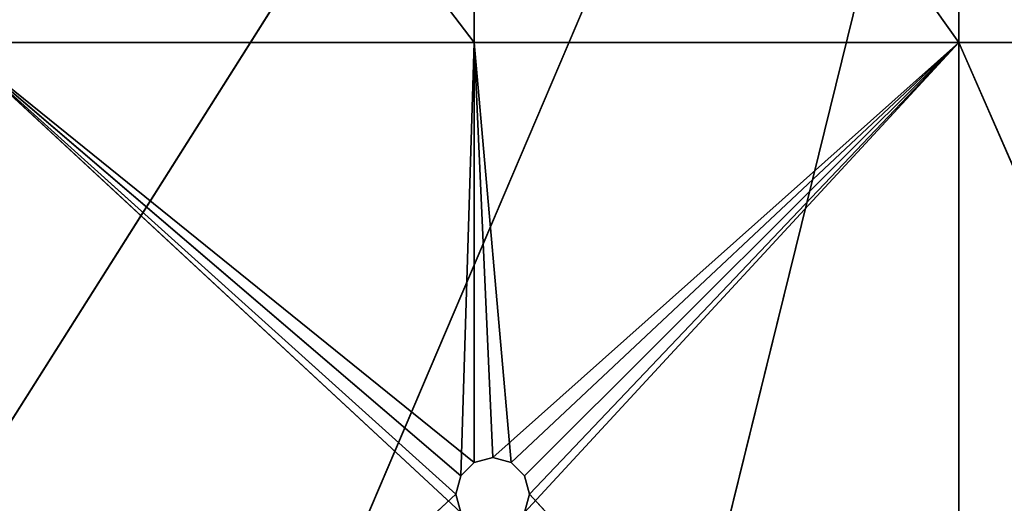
# Model space of a CAD drawing. Extents: x 0.2 to 45.2, y -45.2 to 0.
# Tile 26 of 106: x 18.6 to 22, y -29.6 to -27.9. Entities that reach past the tile are written whole.
import ezdxf

# ---------------------------------------------------------------- set-up
doc = ezdxf.new("R2010")
doc.units = 0
doc.header["$LTSCALE"] = 2.54
doc.layers.get('0').update_dxf_attribs({"color": 13, "linetype": 'CONTINUOUS'})

# ---------------------------------------------------------------- blocks, each defined once
blk = doc.blocks.new('CIRCOLO-LED-10813-10863_ST')
at = {"color": 0}
for p, q in [((20.1368, 101.0002, 29.5839), (18.4104, 101.0002, 27.9829)), ((20.12, 101.0002, 29.5214), (18.4104, 101.0002, 27.9829)), ((20.1368, 101.0002, 29.5839), (18.4104, 101.0002, 27.9829)), ((20.12, 101.0002, 29.5214), (18.4104, 101.0002, 27.9829)), ((20.1368, 101.0002, 29.4589), (18.4104, 101.0002, 27.9829)), ((20.1368, 101.0002, 29.4589), (18.4104, 101.0002, 27.9829)), ((20.1825, 101.0002, 27.9829), (18.4104, 101.0002, 27.9829)), ((20.1825, 101.0002, 27.9829), (18.4104, 101.0002, 27.9829)), ((20.1825, 101.0002, 27.9829), (18.4104, 101.0002, 25.6619)), ((20.1825, 101.0002, 27.9829), (18.4104, 101.0002, 25.6619)), ((20.1368, 101.0002, 29.5839), (20.12, 101.0002, 29.5214)), ((20.12, 101.0002, 29.5214), (20.1368, 101.0002, 29.4589)), ((20.1368, 100.9202, 29.5839), (20.12, 101.0002, 29.5214)), ((20.1368, 101.0002, 29.5839), (20.12, 101.0002, 29.5214)), ((20.1368, 100.9202, 29.5839), (20.12, 101.0002, 29.5214)), ((20.12, 100.9202, 29.5214), (20.12, 101.0002, 29.5214)), ((20.12, 100.9202, 29.5214), (20.12, 101.0002, 29.5214)), ((20.12, 100.9202, 29.5214), (20.1368, 101.0002, 29.4589)), ((20.12, 101.0002, 29.5214), (20.1368, 101.0002, 29.4589)), ((20.12, 100.9202, 29.5214), (20.1368, 101.0002, 29.4589)), ((20.1368, 101.0002, 29.4589), (20.1825, 101.0002, 27.9829)), ((20.1368, 101.0002, 29.4589), (20.1825, 101.0002, 27.9829)), ((20.1368, 101.0002, 29.4589), (20.1825, 101.0002, 29.4131)), ((20.1368, 100.9202, 29.4589), (20.1368, 101.0002, 29.4589)), ((20.1368, 100.9202, 29.4589), (20.1368, 101.0002, 29.4589)), ((20.1368, 100.9202, 29.4589), (20.1825, 101.0002, 29.4131)), ((20.1368, 101.0002, 29.4589), (20.1825, 101.0002, 29.4131)), ((20.1368, 100.9202, 29.4589), (20.1825, 101.0002, 29.4131)), ((21.8325, 101.0002, 27.9829), (20.1825, 101.0002, 27.9829)), ((20.1825, 101.0002, 27.9829), (20.245, 101.0002, 29.3964)), ((20.1825, 101.0002, 29.4131), (20.1825, 101.0002, 27.9829)), ((20.1825, 101.0002, 29.4131), (20.1825, 101.0002, 27.9829)), ((20.1825, 101.0002, 29.4131), (20.245, 101.0002, 29.3964)), ((20.1825, 101.0002, 27.9829), (20.245, 101.0002, 29.3964)), ((20.1825, 101.0002, 27.9829), (20.1825, 101.0002, 25.6619)), ((20.1825, 101.0002, 27.9829), (20.1825, 101.0002, 25.6619)), ((21.8325, 101.0002, 27.9829), (20.1825, 101.0002, 27.9829)), ((21.8325, 101.0002, 27.9829), (20.1825, 101.0002, 25.6619)), ((21.8325, 101.0002, 27.9829), (20.1825, 101.0002, 25.6619)), ((20.1825, 100.9202, 29.4131), (20.1825, 101.0002, 29.4131)), ((20.1825, 100.9202, 29.4131), (20.1825, 101.0002, 29.4131)), ((20.1825, 100.9202, 29.4131), (20.245, 101.0002, 29.3964)), ((20.1825, 101.0002, 29.4131), (20.245, 101.0002, 29.3964)), ((20.1825, 100.9202, 29.4131), (20.245, 101.0002, 29.3964)), ((20.245, 101.0002, 29.3964), (21.8325, 101.0002, 27.9829)), ((20.245, 101.0002, 29.3964), (20.3075, 101.0002, 29.4131)), ((20.245, 101.0002, 29.3964), (21.8325, 101.0002, 27.9829)), ((20.245, 101.0002, 29.3964), (20.245, 100.9202, 29.3964)), ((20.245, 100.9202, 29.3964), (20.3075, 101.0002, 29.4131)), ((20.245, 101.0002, 29.3964), (20.3075, 101.0002, 29.4131)), ((20.245, 100.9202, 29.3964), (20.3075, 101.0002, 29.4131)), ((20.245, 101.0002, 29.3964), (20.245, 100.9202, 29.3964)), ((20.3075, 101.0002, 29.4131), (21.8325, 101.0002, 27.9829)), ((20.3075, 101.0002, 29.4131), (21.8325, 101.0002, 27.9829)), ((20.3075, 101.0002, 29.4131), (20.3533, 101.0002, 29.4589)), ((20.3075, 100.9202, 29.4131), (20.3075, 101.0002, 29.4131)), ((20.3075, 100.9202, 29.4131), (20.3075, 101.0002, 29.4131)), ((20.3075, 100.9202, 29.4131), (20.3533, 101.0002, 29.4589)), ((20.3075, 101.0002, 29.4131), (20.3533, 101.0002, 29.4589)), ((20.3075, 100.9202, 29.4131), (20.3533, 101.0002, 29.4589)), ((20.37, 101.0002, 29.5214), (20.3533, 101.0002, 29.5839)), ((20.3533, 101.0002, 29.4589), (21.8325, 101.0002, 27.9829)), ((20.3533, 101.0002, 29.4589), (21.8325, 101.0002, 27.9829)), ((20.3533, 101.0002, 29.4589), (20.37, 101.0002, 29.5214)), ((20.3533, 100.9202, 29.4589), (20.3533, 101.0002, 29.4589)), ((20.3533, 100.9202, 29.4589), (20.3533, 101.0002, 29.4589)), ((20.3533, 100.9202, 29.4589), (20.37, 101.0002, 29.5214)), ((20.3533, 101.0002, 29.4589), (20.37, 101.0002, 29.5214)), ((20.3533, 100.9202, 29.4589), (20.37, 101.0002, 29.5214)), ((20.37, 100.9202, 29.5214), (20.3533, 101.0002, 29.5839)), ((20.37, 101.0002, 29.5214), (20.3533, 101.0002, 29.5839)), ((20.37, 100.9202, 29.5214), (20.3533, 101.0002, 29.5839)), ((21.8325, 101.0002, 31.1057), (20.37, 101.0002, 29.5214)), ((20.37, 101.0002, 29.5214), (21.8325, 101.0002, 27.9829)), ((21.8325, 101.0002, 31.1057), (20.37, 101.0002, 29.5214)), ((20.37, 101.0002, 29.5214), (21.8325, 101.0002, 27.9829)), ((20.37, 100.9202, 29.5214), (20.37, 101.0002, 29.5214)), ((20.37, 100.9202, 29.5214), (20.37, 101.0002, 29.5214)), ((21.8325, 101.0002, 27.9829), (21.8325, 101.0002, 25.6619)), ((21.8325, 101.0002, 27.9829), (21.8325, 101.0002, 25.6619)), ((21.8325, 101.0002, 27.9829), (23.1961, 101.0002, 27.9829)), ((21.8325, 101.0002, 31.1057), (21.8325, 101.0002, 27.9829)), ((21.8325, 101.0002, 31.1057), (21.8325, 101.0002, 27.9829)), ((23.1961, 101.0002, 31.1057), (21.8325, 101.0002, 27.9829)), ((23.1961, 101.0002, 31.1057), (21.8325, 101.0002, 27.9829)), ((21.8325, 101.0002, 27.9829), (23.1961, 101.0002, 27.9829)), ((18.4104, 100.9202, 31.1057), (20.12, 100.9202, 29.5214)), ((18.4104, 100.9202, 31.1057), (20.12, 100.9202, 29.5214)), ((18.4104, 100.9202, 27.9829), (20.12, 100.9202, 29.5214)), ((18.4104, 100.9202, 27.9829), (20.12, 100.9202, 29.5214)), ((18.4104, 100.9202, 27.9829), (20.1368, 100.9202, 29.4589)), ((18.4104, 100.9202, 25.6619), (20.1825, 100.9202, 27.9829)), ((20.1825, 100.9202, 27.9829), (18.4104, 100.9202, 27.9829)), ((20.1825, 100.9202, 27.9829), (18.4104, 100.9202, 27.9829)), ((20.1825, 100.9202, 29.4131), (18.4104, 100.9202, 27.9829)), ((20.1825, 100.9202, 29.4131), (18.4104, 100.9202, 27.9829)), ((18.4104, 100.9202, 27.9829), (20.1368, 100.9202, 29.4589)), ((18.4104, 100.9202, 25.6619), (20.1825, 100.9202, 27.9829)), ((20.12, 100.9202, 29.5214), (20.1368, 100.9202, 29.5839)), ((20.1368, 100.9202, 29.4589), (20.12, 100.9202, 29.5214)), ((20.12, 100.9202, 29.5214), (20.1368, 100.9202, 29.5839)), ((20.1368, 100.9202, 29.4589), (20.12, 100.9202, 29.5214)), ((20.1825, 100.9202, 29.4131), (20.1368, 100.9202, 29.4589)), ((20.1825, 100.9202, 29.4131), (20.1368, 100.9202, 29.4589)), ((20.245, 100.9202, 29.3964), (20.1825, 100.9202, 29.4131)), ((20.1825, 100.9202, 29.4131), (20.1825, 100.9202, 27.9829)), ((20.1825, 100.9202, 27.9829), (20.245, 100.9202, 29.3964)), ((20.1825, 100.9202, 27.9829), (20.245, 100.9202, 29.3964)), ((20.1825, 100.9202, 27.9829), (20.3075, 100.9202, 29.4131)), ((21.8325, 100.9202, 27.9829), (20.1825, 100.9202, 25.6619)), ((20.1825, 100.9202, 29.4131), (20.1825, 100.9202, 27.9829)), ((20.1825, 100.9202, 27.9829), (20.3075, 100.9202, 29.4131)), ((20.1825, 100.9202, 27.9829), (21.8325, 100.9202, 27.9829)), ((20.1825, 100.9202, 27.9829), (21.8325, 100.9202, 27.9829)), ((20.1825, 100.9202, 27.9829), (20.1825, 100.9202, 25.6619)), ((21.8325, 100.9202, 27.9829), (20.1825, 100.9202, 25.6619)), ((20.1825, 100.9202, 27.9829), (20.1825, 100.9202, 25.6619)), ((20.245, 100.9202, 29.3964), (20.1825, 100.9202, 29.4131)), ((20.3075, 100.9202, 29.4131), (20.245, 100.9202, 29.3964)), ((20.3075, 100.9202, 29.4131), (20.245, 100.9202, 29.3964)), ((20.3533, 100.9202, 29.4589), (20.3075, 100.9202, 29.4131)), ((20.3075, 100.9202, 29.4131), (21.8325, 100.9202, 27.9829)), ((20.3075, 100.9202, 29.4131), (21.8325, 100.9202, 27.9829)), ((20.3533, 100.9202, 29.4589), (20.3075, 100.9202, 29.4131)), ((20.37, 100.9202, 29.5214), (20.3533, 100.9202, 29.4589)), ((20.3533, 100.9202, 29.4589), (21.8325, 100.9202, 27.9829)), ((20.3533, 100.9202, 29.5839), (21.8325, 100.9202, 27.9829)), ((20.3533, 100.9202, 29.5839), (21.8325, 100.9202, 27.9829)), ((20.3533, 100.9202, 29.5839), (20.37, 100.9202, 29.5214)), ((20.3533, 100.9202, 29.4589), (21.8325, 100.9202, 27.9829)), ((20.37, 100.9202, 29.5214), (20.3533, 100.9202, 29.4589)), ((20.3533, 100.9202, 29.5839), (20.37, 100.9202, 29.5214)), ((21.8325, 100.9202, 27.9829), (20.37, 100.9202, 29.5214)), ((21.8325, 100.9202, 27.9829), (20.37, 100.9202, 29.5214)), ((21.8325, 100.9202, 31.1057), (21.8325, 100.9202, 27.9829)), ((21.8325, 100.9202, 27.9829), (23.1961, 100.9202, 31.1057)), ((21.8325, 100.9202, 31.1057), (21.8325, 100.9202, 27.9829)), ((21.8325, 100.9202, 25.6619), (21.8325, 100.9202, 27.9829)), ((21.8325, 100.9202, 25.6619), (21.8325, 100.9202, 27.9829)), ((23.1961, 100.9202, 27.9829), (21.8325, 100.9202, 27.9829)), ((23.1961, 100.9202, 27.9829), (21.8325, 100.9202, 27.9829)), ((21.8325, 100.9202, 27.9829), (23.1961, 100.9202, 31.1057)), ((17.9348, 98.4002, 30.3317), (22.745, 98.4002, 22.725)), ((17.9348, 98.4002, 30.3317), (22.745, 98.4002, 22.725)), ((22.745, 98.4002, 22.725), (19.2173, 98.4002, 31.0048)), ((22.745, 98.4002, 22.725), (19.2173, 98.4002, 31.0048)), ((20.5912, 98.4002, 31.4635), (22.745, 98.4002, 22.725)), ((20.5912, 98.4002, 31.4635), (22.745, 98.4002, 22.725)), ((22.745, 98.3002, 22.725), (17.9348, 98.3002, 30.3317)), ((22.745, 98.3002, 22.725), (17.9348, 98.3002, 30.3317)), ((19.2173, 98.3002, 31.0048), (22.745, 98.3002, 22.725)), ((19.2173, 98.3002, 31.0048), (22.745, 98.3002, 22.725)), ((20.5912, 98.3002, 31.4635), (22.745, 98.3002, 22.725)), ((20.5912, 98.3002, 31.4635), (22.745, 98.3002, 22.725))]:
    blk.add_line(p, q, dxfattribs=at)
mesh = blk.add_polyface(dxfattribs=at)
corners = [(18.4104, 101.0002, 31.1057), (20.1368, 101.0002, 29.5839), (18.4104, 101.0002, 27.9829)]
mesh.append_faces([[corners[k] for k in face] for face in [(0, 1, 2)]], dxfattribs={"color": 0})
mesh = blk.add_polyface(dxfattribs=at)
corners = [(20.1368, 101.0002, 29.5839), (20.12, 101.0002, 29.5214), (18.4104, 101.0002, 27.9829)]
mesh.append_faces([[corners[k] for k in face] for face in [(0, 1, 2)]], dxfattribs={"color": 0})
mesh = blk.add_polyface(dxfattribs=at)
corners = [(20.12, 101.0002, 29.5214), (20.1368, 101.0002, 29.4589), (18.4104, 101.0002, 27.9829)]
mesh.append_faces([[corners[k] for k in face] for face in [(0, 1, 2)]], dxfattribs={"color": 0})
mesh = blk.add_polyface(dxfattribs=at)
corners = [(20.1368, 101.0002, 29.4589), (20.1825, 101.0002, 27.9829), (18.4104, 101.0002, 27.9829)]
mesh.append_faces([[corners[k] for k in face] for face in [(0, 1, 2)]], dxfattribs={"color": 0})
mesh = blk.add_polyface(dxfattribs=at)
corners = [(20.1825, 101.0002, 27.9829), (18.4104, 101.0002, 25.6619), (18.4104, 101.0002, 27.9829)]
mesh.append_faces([[corners[k] for k in face] for face in [(0, 1, 2)]], dxfattribs={"color": 0})
mesh = blk.add_polyface(dxfattribs=at)
corners = [(20.1825, 101.0002, 27.9829), (20.1825, 101.0002, 25.6619), (18.4104, 101.0002, 25.6619)]
mesh.append_faces([[corners[k] for k in face] for face in [(0, 1, 2)]], dxfattribs={"color": 0})
mesh = blk.add_polyface(dxfattribs=at)
corners = [(20.1368, 101.0002, 29.5839), (20.1368, 100.9202, 29.5839), (20.12, 101.0002, 29.5214)]
mesh.append_faces([[corners[k] for k in face] for face in [(0, 1, 2)]], dxfattribs={"color": 0})
mesh = blk.add_polyface(dxfattribs=at)
corners = [(20.12, 101.0002, 29.5214), (20.1368, 100.9202, 29.5839), (20.12, 100.9202, 29.5214)]
mesh.append_faces([[corners[k] for k in face] for face in [(0, 1, 2)]], dxfattribs={"color": 0})
mesh = blk.add_polyface(dxfattribs=at)
corners = [(20.12, 101.0002, 29.5214), (20.12, 100.9202, 29.5214), (20.1368, 101.0002, 29.4589)]
mesh.append_faces([[corners[k] for k in face] for face in [(0, 1, 2)]], dxfattribs={"color": 0})
mesh = blk.add_polyface(dxfattribs=at)
corners = [(20.1368, 101.0002, 29.4589), (20.12, 100.9202, 29.5214), (20.1368, 100.9202, 29.4589)]
mesh.append_faces([[corners[k] for k in face] for face in [(0, 1, 2)]], dxfattribs={"color": 0})
mesh = blk.add_polyface(dxfattribs=at)
corners = [(20.1368, 101.0002, 29.4589), (20.1825, 101.0002, 29.4131), (20.1825, 101.0002, 27.9829)]
mesh.append_faces([[corners[k] for k in face] for face in [(0, 1, 2)]], dxfattribs={"color": 0})
mesh = blk.add_polyface(dxfattribs=at)
corners = [(20.1368, 101.0002, 29.4589), (20.1368, 100.9202, 29.4589), (20.1825, 101.0002, 29.4131)]
mesh.append_faces([[corners[k] for k in face] for face in [(0, 1, 2)]], dxfattribs={"color": 0})
mesh = blk.add_polyface(dxfattribs=at)
corners = [(20.1825, 101.0002, 29.4131), (20.1368, 100.9202, 29.4589), (20.1825, 100.9202, 29.4131)]
mesh.append_faces([[corners[k] for k in face] for face in [(0, 1, 2)]], dxfattribs={"color": 0})
mesh = blk.add_polyface(dxfattribs=at)
corners = [(20.245, 101.0002, 29.3964), (21.8325, 101.0002, 27.9829), (20.1825, 101.0002, 27.9829)]
mesh.append_faces([[corners[k] for k in face] for face in [(0, 1, 2)]], dxfattribs={"color": 0})
mesh = blk.add_polyface(dxfattribs=at)
corners = [(20.1825, 101.0002, 29.4131), (20.245, 101.0002, 29.3964), (20.1825, 101.0002, 27.9829)]
mesh.append_faces([[corners[k] for k in face] for face in [(0, 1, 2)]], dxfattribs={"color": 0})
mesh = blk.add_polyface(dxfattribs=at)
corners = [(21.8325, 101.0002, 27.9829), (20.1825, 101.0002, 25.6619), (20.1825, 101.0002, 27.9829)]
mesh.append_faces([[corners[k] for k in face] for face in [(0, 1, 2)]], dxfattribs={"color": 0})
mesh = blk.add_polyface(dxfattribs=at)
corners = [(21.8325, 101.0002, 27.9829), (21.8325, 101.0002, 25.6619), (20.1825, 101.0002, 25.6619)]
mesh.append_faces([[corners[k] for k in face] for face in [(0, 1, 2)]], dxfattribs={"color": 0})
mesh = blk.add_polyface(dxfattribs=at)
corners = [(20.245, 101.0002, 29.3964), (20.1825, 101.0002, 29.4131), (20.1825, 100.9202, 29.4131)]
mesh.append_faces([[corners[k] for k in face] for face in [(0, 1, 2)]], dxfattribs={"color": 0})
mesh = blk.add_polyface(dxfattribs=at)
corners = [(20.245, 101.0002, 29.3964), (20.1825, 100.9202, 29.4131), (20.245, 100.9202, 29.3964)]
mesh.append_faces([[corners[k] for k in face] for face in [(0, 1, 2)]], dxfattribs={"color": 0})
mesh = blk.add_polyface(dxfattribs=at)
corners = [(20.3075, 101.0002, 29.4131), (21.8325, 101.0002, 27.9829), (20.245, 101.0002, 29.3964)]
mesh.append_faces([[corners[k] for k in face] for face in [(0, 1, 2)]], dxfattribs={"color": 0})
mesh = blk.add_polyface(dxfattribs=at)
corners = [(20.3075, 101.0002, 29.4131), (20.245, 101.0002, 29.3964), (20.245, 100.9202, 29.3964)]
mesh.append_faces([[corners[k] for k in face] for face in [(0, 1, 2)]], dxfattribs={"color": 0})
mesh = blk.add_polyface(dxfattribs=at)
corners = [(20.3075, 101.0002, 29.4131), (20.245, 100.9202, 29.3964), (20.3075, 100.9202, 29.4131)]
mesh.append_faces([[corners[k] for k in face] for face in [(0, 1, 2)]], dxfattribs={"color": 0})
mesh = blk.add_polyface(dxfattribs=at)
corners = [(20.3533, 101.0002, 29.4589), (21.8325, 101.0002, 27.9829), (20.3075, 101.0002, 29.4131)]
mesh.append_faces([[corners[k] for k in face] for face in [(0, 1, 2)]], dxfattribs={"color": 0})
mesh = blk.add_polyface(dxfattribs=at)
corners = [(20.3075, 101.0002, 29.4131), (20.3075, 100.9202, 29.4131), (20.3533, 101.0002, 29.4589)]
mesh.append_faces([[corners[k] for k in face] for face in [(0, 1, 2)]], dxfattribs={"color": 0})
mesh = blk.add_polyface(dxfattribs=at)
corners = [(20.3533, 101.0002, 29.4589), (20.3075, 100.9202, 29.4131), (20.3533, 100.9202, 29.4589)]
mesh.append_faces([[corners[k] for k in face] for face in [(0, 1, 2)]], dxfattribs={"color": 0})
mesh = blk.add_polyface(dxfattribs=at)
corners = [(21.8325, 101.0002, 31.1057), (20.37, 101.0002, 29.5214), (20.3533, 101.0002, 29.5839)]
mesh.append_faces([[corners[k] for k in face] for face in [(0, 1, 2)]], dxfattribs={"color": 0})
mesh = blk.add_polyface(dxfattribs=at)
corners = [(20.37, 101.0002, 29.5214), (21.8325, 101.0002, 27.9829), (20.3533, 101.0002, 29.4589)]
mesh.append_faces([[corners[k] for k in face] for face in [(0, 1, 2)]], dxfattribs={"color": 0})
mesh = blk.add_polyface(dxfattribs=at)
corners = [(20.3533, 101.0002, 29.4589), (20.3533, 100.9202, 29.4589), (20.37, 101.0002, 29.5214)]
mesh.append_faces([[corners[k] for k in face] for face in [(0, 1, 2)]], dxfattribs={"color": 0})
mesh = blk.add_polyface(dxfattribs=at)
corners = [(20.37, 101.0002, 29.5214), (20.3533, 100.9202, 29.4589), (20.37, 100.9202, 29.5214)]
mesh.append_faces([[corners[k] for k in face] for face in [(0, 1, 2)]], dxfattribs={"color": 0})
mesh = blk.add_polyface(dxfattribs=at)
corners = [(20.37, 101.0002, 29.5214), (20.37, 100.9202, 29.5214), (20.3533, 101.0002, 29.5839)]
mesh.append_faces([[corners[k] for k in face] for face in [(0, 1, 2)]], dxfattribs={"color": 0})
mesh = blk.add_polyface(dxfattribs=at)
corners = [(20.3533, 101.0002, 29.5839), (20.37, 100.9202, 29.5214), (20.3533, 100.9202, 29.5839)]
mesh.append_faces([[corners[k] for k in face] for face in [(0, 1, 2)]], dxfattribs={"color": 0})
mesh = blk.add_polyface(dxfattribs=at)
corners = [(21.8325, 101.0002, 31.1057), (21.8325, 101.0002, 27.9829), (20.37, 101.0002, 29.5214)]
mesh.append_faces([[corners[k] for k in face] for face in [(0, 1, 2)]], dxfattribs={"color": 0})
mesh = blk.add_polyface(dxfattribs=at)
corners = [(23.1961, 101.0002, 27.9829), (21.8325, 101.0002, 25.6619), (21.8325, 101.0002, 27.9829)]
mesh.append_faces([[corners[k] for k in face] for face in [(0, 1, 2)]], dxfattribs={"color": 0})
mesh = blk.add_polyface(dxfattribs=at)
corners = [(23.1961, 101.0002, 27.9829), (23.1961, 101.0002, 25.6619), (21.8325, 101.0002, 25.6619)]
mesh.append_faces([[corners[k] for k in face] for face in [(0, 1, 2)]], dxfattribs={"color": 0})
mesh = blk.add_polyface(dxfattribs=at)
corners = [(23.1961, 101.0002, 31.1057), (21.8325, 101.0002, 27.9829), (21.8325, 101.0002, 31.1057)]
mesh.append_faces([[corners[k] for k in face] for face in [(0, 1, 2)]], dxfattribs={"color": 0})
mesh = blk.add_polyface(dxfattribs=at)
corners = [(23.1961, 101.0002, 31.1057), (23.1961, 101.0002, 27.9829), (21.8325, 101.0002, 27.9829)]
mesh.append_faces([[corners[k] for k in face] for face in [(0, 1, 2)]], dxfattribs={"color": 0})
mesh = blk.add_polyface(dxfattribs=at)
corners = [(18.4104, 100.9202, 31.1057), (20.12, 100.9202, 29.5214), (20.1368, 100.9202, 29.5839)]
mesh.append_faces([[corners[k] for k in face] for face in [(0, 1, 2)]], dxfattribs={"color": 0})
mesh = blk.add_polyface(dxfattribs=at)
corners = [(18.4104, 100.9202, 31.1057), (18.4104, 100.9202, 27.9829), (20.12, 100.9202, 29.5214)]
mesh.append_faces([[corners[k] for k in face] for face in [(0, 1, 2)]], dxfattribs={"color": 0})
mesh = blk.add_polyface(dxfattribs=at)
corners = [(20.12, 100.9202, 29.5214), (18.4104, 100.9202, 27.9829), (20.1368, 100.9202, 29.4589)]
mesh.append_faces([[corners[k] for k in face] for face in [(0, 1, 2)]], dxfattribs={"color": 0})
mesh = blk.add_polyface(dxfattribs=at)
corners = [(18.4104, 100.9202, 27.9829), (18.4104, 100.9202, 25.6619), (20.1825, 100.9202, 27.9829)]
mesh.append_faces([[corners[k] for k in face] for face in [(0, 1, 2)]], dxfattribs={"color": 0})
mesh = blk.add_polyface(dxfattribs=at)
corners = [(20.1825, 100.9202, 29.4131), (18.4104, 100.9202, 27.9829), (20.1825, 100.9202, 27.9829)]
mesh.append_faces([[corners[k] for k in face] for face in [(0, 1, 2)]], dxfattribs={"color": 0})
mesh = blk.add_polyface(dxfattribs=at)
corners = [(20.1368, 100.9202, 29.4589), (18.4104, 100.9202, 27.9829), (20.1825, 100.9202, 29.4131)]
mesh.append_faces([[corners[k] for k in face] for face in [(0, 1, 2)]], dxfattribs={"color": 0})
mesh = blk.add_polyface(dxfattribs=at)
corners = [(20.1825, 100.9202, 27.9829), (18.4104, 100.9202, 25.6619), (20.1825, 100.9202, 25.6619)]
mesh.append_faces([[corners[k] for k in face] for face in [(0, 1, 2)]], dxfattribs={"color": 0})
mesh = blk.add_polyface(dxfattribs=at)
corners = [(20.1825, 100.9202, 29.4131), (20.1825, 100.9202, 27.9829), (20.245, 100.9202, 29.3964)]
mesh.append_faces([[corners[k] for k in face] for face in [(0, 1, 2)]], dxfattribs={"color": 0})
mesh = blk.add_polyface(dxfattribs=at)
corners = [(20.3075, 100.9202, 29.4131), (20.245, 100.9202, 29.3964), (20.1825, 100.9202, 27.9829)]
mesh.append_faces([[corners[k] for k in face] for face in [(0, 1, 2)]], dxfattribs={"color": 0})
mesh = blk.add_polyface(dxfattribs=at)
corners = [(21.8325, 100.9202, 27.9829), (20.1825, 100.9202, 25.6619), (21.8325, 100.9202, 25.6619)]
mesh.append_faces([[corners[k] for k in face] for face in [(0, 1, 2)]], dxfattribs={"color": 0})
mesh = blk.add_polyface(dxfattribs=at)
corners = [(20.3075, 100.9202, 29.4131), (20.1825, 100.9202, 27.9829), (21.8325, 100.9202, 27.9829)]
mesh.append_faces([[corners[k] for k in face] for face in [(0, 1, 2)]], dxfattribs={"color": 0})
mesh = blk.add_polyface(dxfattribs=at)
corners = [(20.1825, 100.9202, 27.9829), (20.1825, 100.9202, 25.6619), (21.8325, 100.9202, 27.9829)]
mesh.append_faces([[corners[k] for k in face] for face in [(0, 1, 2)]], dxfattribs={"color": 0})
mesh = blk.add_polyface(dxfattribs=at)
corners = [(20.3533, 100.9202, 29.4589), (20.3075, 100.9202, 29.4131), (21.8325, 100.9202, 27.9829)]
mesh.append_faces([[corners[k] for k in face] for face in [(0, 1, 2)]], dxfattribs={"color": 0})
mesh = blk.add_polyface(dxfattribs=at)
corners = [(20.37, 100.9202, 29.5214), (20.3533, 100.9202, 29.4589), (21.8325, 100.9202, 27.9829)]
mesh.append_faces([[corners[k] for k in face] for face in [(0, 1, 2)]], dxfattribs={"color": 0})
mesh = blk.add_polyface(dxfattribs=at)
corners = [(21.8325, 100.9202, 31.1057), (20.3533, 100.9202, 29.5839), (21.8325, 100.9202, 27.9829)]
mesh.append_faces([[corners[k] for k in face] for face in [(0, 1, 2)]], dxfattribs={"color": 0})
mesh = blk.add_polyface(dxfattribs=at)
corners = [(20.3533, 100.9202, 29.5839), (20.37, 100.9202, 29.5214), (21.8325, 100.9202, 27.9829)]
mesh.append_faces([[corners[k] for k in face] for face in [(0, 1, 2)]], dxfattribs={"color": 0})
mesh = blk.add_polyface(dxfattribs=at)
corners = [(23.1961, 100.9202, 27.9829), (21.8325, 100.9202, 25.6619), (23.1961, 100.9202, 25.6619)]
mesh.append_faces([[corners[k] for k in face] for face in [(0, 1, 2)]], dxfattribs={"color": 0})
mesh = blk.add_polyface(dxfattribs=at)
corners = [(21.8325, 100.9202, 31.1057), (21.8325, 100.9202, 27.9829), (23.1961, 100.9202, 31.1057)]
mesh.append_faces([[corners[k] for k in face] for face in [(0, 1, 2)]], dxfattribs={"color": 0})
mesh = blk.add_polyface(dxfattribs=at)
corners = [(21.8325, 100.9202, 27.9829), (21.8325, 100.9202, 25.6619), (23.1961, 100.9202, 27.9829)]
mesh.append_faces([[corners[k] for k in face] for face in [(0, 1, 2)]], dxfattribs={"color": 0})
mesh = blk.add_polyface(dxfattribs=at)
corners = [(23.1961, 100.9202, 31.1057), (21.8325, 100.9202, 27.9829), (23.1961, 100.9202, 27.9829)]
mesh.append_faces([[corners[k] for k in face] for face in [(0, 1, 2)]], dxfattribs={"color": 0})
mesh = blk.add_polyface(dxfattribs=at)
corners = [(15.7736, 98.4002, 28.417), (22.745, 98.4002, 22.725), (14.9508, 98.4002, 27.225)]
mesh.append_faces([[corners[k] for k in face] for face in [(0, 1, 2)]], dxfattribs={"color": 0})
mesh = blk.add_polyface(dxfattribs=at)
corners = [(16.7769, 98.4002, 29.4616), (22.745, 98.4002, 22.725), (15.7736, 98.4002, 28.417)]
mesh.append_faces([[corners[k] for k in face] for face in [(0, 1, 2)]], dxfattribs={"color": 0})
mesh = blk.add_polyface(dxfattribs=at)
corners = [(17.9348, 98.4002, 30.3317), (22.745, 98.4002, 22.725), (16.7769, 98.4002, 29.4616)]
mesh.append_faces([[corners[k] for k in face] for face in [(0, 1, 2)]], dxfattribs={"color": 0})
mesh = blk.add_polyface(dxfattribs=at)
corners = [(19.2173, 98.4002, 31.0048), (22.745, 98.4002, 22.725), (17.9348, 98.4002, 30.3317)]
mesh.append_faces([[corners[k] for k in face] for face in [(0, 1, 2)]], dxfattribs={"color": 0})
mesh = blk.add_polyface(dxfattribs=at)
corners = [(20.5912, 98.4002, 31.4635), (22.745, 98.4002, 22.725), (19.2173, 98.4002, 31.0048)]
mesh.append_faces([[corners[k] for k in face] for face in [(0, 1, 2)]], dxfattribs={"color": 0})
mesh = blk.add_polyface(dxfattribs=at)
corners = [(22.0208, 98.4002, 31.6958), (22.745, 98.4002, 22.725), (20.5912, 98.4002, 31.4635)]
mesh.append_faces([[corners[k] for k in face] for face in [(0, 1, 2)]], dxfattribs={"color": 0})
mesh = blk.add_polyface(dxfattribs=at)
corners = [(15.7736, 98.3002, 28.417), (14.9508, 98.3002, 27.225), (22.745, 98.3002, 22.725)]
mesh.append_faces([[corners[k] for k in face] for face in [(0, 1, 2)]], dxfattribs={"color": 0})
mesh = blk.add_polyface(dxfattribs=at)
corners = [(16.7769, 98.3002, 29.4616), (15.7736, 98.3002, 28.417), (22.745, 98.3002, 22.725)]
mesh.append_faces([[corners[k] for k in face] for face in [(0, 1, 2)]], dxfattribs={"color": 0})
mesh = blk.add_polyface(dxfattribs=at)
corners = [(17.9348, 98.3002, 30.3317), (16.7769, 98.3002, 29.4616), (22.745, 98.3002, 22.725)]
mesh.append_faces([[corners[k] for k in face] for face in [(0, 1, 2)]], dxfattribs={"color": 0})
mesh = blk.add_polyface(dxfattribs=at)
corners = [(19.2173, 98.3002, 31.0048), (17.9348, 98.3002, 30.3317), (22.745, 98.3002, 22.725)]
mesh.append_faces([[corners[k] for k in face] for face in [(0, 1, 2)]], dxfattribs={"color": 0})
mesh = blk.add_polyface(dxfattribs=at)
corners = [(20.5912, 98.3002, 31.4635), (19.2173, 98.3002, 31.0048), (22.745, 98.3002, 22.725)]
mesh.append_faces([[corners[k] for k in face] for face in [(0, 1, 2)]], dxfattribs={"color": 0})
mesh = blk.add_polyface(dxfattribs=at)
corners = [(22.0208, 98.3002, 31.6958), (20.5912, 98.3002, 31.4635), (22.745, 98.3002, 22.725)]
mesh.append_faces([[corners[k] for k in face] for face in [(0, 1, 2)]], dxfattribs={"color": 0})

msp = doc.modelspace()

# ---------------------------------------------------------------- block references
at = {"color": 250, "extrusion": (0, -1, -5.55112e-16)}
msp.add_blockref('CIRCOLO-LED-10813-10863_ST', (0, 0), dxfattribs=at)

doc.saveas('drawing.dxf')
